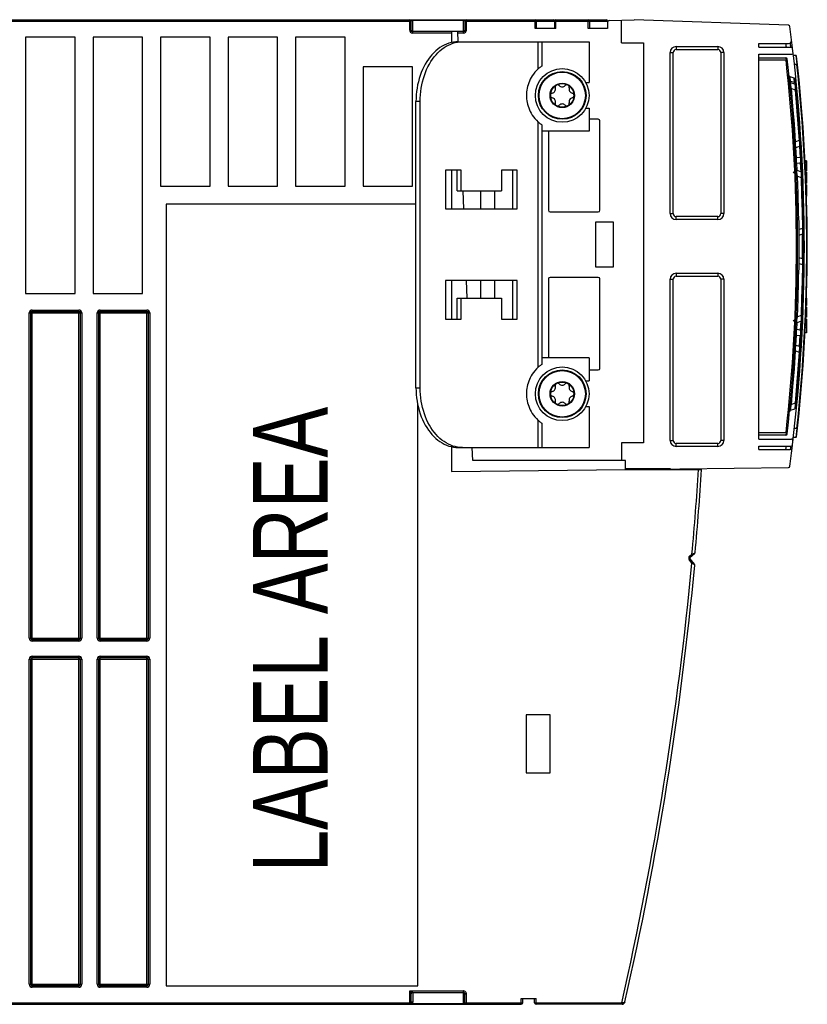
# Model space of a CAD drawing. Extents: x 0 to 420, y 0 to 297.
# Tile 3 of 35: x 173 to 199, y 61 to 94. Entities that reach past the tile are written whole.
import ezdxf

# ---------------------------------------------------------------- set-up
doc = ezdxf.new("R2010")
doc.units = 0
doc.header["$LTSCALE"] = 23.1
doc.layers.get('0').update_dxf_attribs({"linetype": 'CONTINUOUS'})
doc.styles.add('TEXTSTYLE_1', font='txt', dxfattribs={"width": 0.8})

msp = doc.modelspace()

# ---------------------------------------------------------------- linework, layer by layer
at = {"color": 7, "linetype": 'CONTINUOUS'}
for p, q in [((146.74, 93.839), (190.736, 93.839)), ((185.98, 93.489), (185.98, 93.789)), ((187.78, 93.789), (187.78, 93.489)), ((190.186, 93.539), (190.186, 93.789)), ((190.786, 93.789), (190.786, 93.539)), ((190.836, 93.839), (192.516, 93.839)), ((191.966, 93.539), (191.966, 93.789)), ((192.566, 93.789), (192.566, 93.539)), ((192.614, 93.81), (193.455, 93.839)), ((193.036, 93.063), (193.036, 93.825)), ((198.631, 93.651), (193.455, 93.839)), ((187.73, 93.439), (186.03, 93.439)), ((187.326, 93.439), (187.326, 93.075)), ((187.552, 93.101), (187.54, 93.439)), ((190.836, 93.539), (190.136, 93.539)), ((192.566, 93.539), (191.916, 93.539)), ((173.044, 93.259), (173.044, 84.659)), ((174.708, 93.259), (173.044, 93.259)), ((174.708, 84.659), (174.708, 93.259)), ((175.308, 93.259), (175.308, 84.659)), ((176.972, 93.259), (175.308, 93.259)), ((176.972, 84.659), (176.972, 93.259)), ((177.572, 93.259), (177.572, 88.259)), ((179.236, 93.259), (177.572, 93.259)), ((179.236, 88.259), (179.236, 93.259)), ((179.836, 93.259), (179.836, 88.259)), ((181.5, 93.259), (179.836, 93.259)), ((181.5, 88.259), (181.5, 93.259)), ((182.1, 93.259), (182.1, 88.259)), ((183.764, 93.259), (182.1, 93.259)), ((183.764, 88.259), (183.764, 93.259)), ((187.554, 93.101), (191.945, 93.101)), ((190.358, 93.101), (190.358, 92.285)), ((191.945, 93.101), (191.945, 91.731)), ((193.036, 93.063), (193.766, 93.063)), ((193.766, 93.063), (193.766, 79.663)), ((194.766, 87.339), (194.766, 92.739)), ((194.866, 92.839), (196.266, 92.839)), ((196.366, 92.739), (196.366, 87.339)), ((197.64, 93.039), (198.638, 93.039)), ((197.64, 92.919), (197.64, 93.039)), ((197.64, 92.919), (198.722, 92.919)), ((197.64, 92.679), (198.738, 92.679)), ((197.64, 79.781), (197.64, 92.679)), ((197.64, 92.559), (198.548, 92.559)), ((198.882, 92.639), (198.799, 92.639)), ((184.364, 92.259), (184.364, 88.259)), ((186.028, 92.259), (184.364, 92.259)), ((186.028, 88.259), (186.028, 92.259)), ((190.358, 92.285), (190.356, 92.284)), ((198.824, 91.876), (198.686, 91.926)), ((191.834, 91.731), (191.945, 91.731)), ((198.844, 91.676), (198.706, 91.726)), ((198.73, 91.536), (198.856, 91.49)), ((186.14, 81.501), (186.14, 91.101)), ((186.281, 81.501), (186.281, 91.101)), ((199.039, 91.283), (199.038, 91.286)), ((191.834, 90.871), (191.945, 90.871)), ((191.945, 90.871), (191.945, 90.101)), ((192.256, 90.501), (191.945, 90.501)), ((192.306, 87.451), (192.306, 90.451)), ((190.358, 90.317), (190.358, 82.285)), ((191.945, 90.101), (190.358, 90.101)), ((190.586, 90.101), (190.586, 87.451)), ((198.99, 89.785), (198.872, 89.741)), ((198.834, 89.698), (198.835, 89.699)), ((198.887, 89.555), (198.999, 89.595)), ((199.052, 89.41), (199.038, 89.655)), ((199.064, 89.197), (199.052, 89.41)), ((199.24, 89.106), (199.189, 89.106)), ((199.24, 89.106), (199.24, 88.773)), ((187.66, 88.801), (187.13, 88.801)), ((187.13, 88.801), (187.13, 87.501)), ((187.326, 88.801), (187.326, 87.501)), ((187.519, 88.101), (187.519, 88.801)), ((187.66, 88.101), (187.66, 88.801)), ((189.534, 88.801), (189.004, 88.801)), ((189.004, 88.801), (189.004, 88.101)), ((189.393, 87.501), (189.393, 88.801)), ((189.534, 87.501), (189.534, 88.801)), ((199.049, 88.739), (198.921, 88.786)), ((199.09, 88.66), (199.078, 88.911)), ((199.24, 88.773), (199.208, 88.773)), ((198.794, 88.737), (198.871, 88.678)), ((198.932, 88.597), (199.055, 88.552)), ((199.092, 88.613), (199.09, 88.66)), ((199.24, 88.727), (199.209, 88.727)), ((199.24, 88.615), (199.213, 88.615)), ((199.24, 88.545), (199.215, 88.545)), ((199.24, 88.475), (199.217, 88.475)), ((199.24, 88.727), (199.24, 88.356)), ((177.572, 88.259), (179.236, 88.259)), ((179.836, 88.259), (181.5, 88.259)), ((182.1, 88.259), (183.764, 88.259)), ((184.364, 88.259), (186.028, 88.259)), ((199.24, 88.356), (199.221, 88.356)), ((199.24, 88.302), (199.222, 88.302)), ((199.24, 88.261), (199.224, 88.261)), ((199.24, 88.302), (199.24, 87.92)), ((187.519, 88.101), (189.004, 88.101)), ((187.747, 87.501), (187.726, 88.101)), ((188.306, 88.101), (188.306, 87.501)), ((188.768, 88.101), (188.768, 87.501)), ((177.76, 87.659), (177.76, 61.459)), ((186.14, 87.659), (177.76, 87.659)), ((187.13, 87.501), (189.534, 87.501)), ((190.636, 87.401), (192.256, 87.401)), ((196.266, 87.239), (194.866, 87.239)), ((198.933, 87.281), (198.932, 87.281)), ((192.766, 87.051), (192.166, 87.051)), ((192.166, 87.051), (192.166, 85.551)), ((192.766, 85.551), (192.766, 87.051)), ((199.099, 86.846), (198.988, 86.805)), ((198.991, 86.617), (199.1, 86.657)), ((199.1, 85.821), (198.99, 85.861)), ((192.166, 85.551), (192.766, 85.551)), ((198.988, 85.673), (199.099, 85.633)), ((190.586, 85.151), (190.586, 82.501)), ((192.256, 85.201), (190.636, 85.201)), ((192.306, 82.151), (192.306, 85.151)), ((194.866, 85.239), (196.266, 85.239)), ((189.534, 85.101), (187.13, 85.101)), ((187.13, 85.101), (187.13, 83.801)), ((187.326, 85.101), (187.326, 83.801)), ((187.852, 84.501), (187.831, 85.101)), ((188.306, 85.101), (188.306, 84.501)), ((188.768, 85.101), (188.768, 84.501)), ((189.393, 83.801), (189.393, 85.101)), ((189.534, 83.801), (189.534, 85.101)), ((194.766, 79.739), (194.766, 85.139)), ((196.366, 85.139), (196.366, 79.739)), ((173.044, 84.659), (174.708, 84.659)), ((175.308, 84.659), (176.972, 84.659)), ((187.519, 84.501), (189.004, 84.501)), ((187.519, 83.801), (187.519, 84.501)), ((187.66, 83.801), (187.66, 84.501)), ((189.004, 84.501), (189.004, 83.801)), ((199.24, 84.506), (199.24, 84.255)), ((199.24, 84.2), (199.223, 84.2)), ((199.24, 84.197), (199.223, 84.197)), ((199.24, 84.2), (199.24, 83.867)), ((173.22, 73.109), (173.22, 84.009)), ((173.27, 84.059), (174.83, 84.059)), ((174.88, 84.009), (174.88, 73.109)), ((175.5, 73.109), (175.5, 84.009)), ((175.55, 84.059), (177.11, 84.059)), ((177.16, 84.009), (177.16, 73.109)), ((199.055, 83.927), (198.932, 83.882)), ((199.078, 83.569), (199.09, 83.823)), ((199.24, 83.867), (199.213, 83.867)), ((199.24, 83.981), (199.216, 83.981)), ((199.24, 83.996), (199.217, 83.996)), ((199.24, 84.083), (199.22, 84.083)), ((187.13, 83.801), (187.66, 83.801)), ((189.004, 83.801), (189.534, 83.801)), ((198.794, 83.741), (198.871, 83.8)), ((198.921, 83.693), (199.049, 83.74)), ((199.24, 83.513), (199.198, 83.513)), ((199.24, 83.644), (199.206, 83.644)), ((199.24, 83.807), (199.211, 83.807)), ((199.24, 83.807), (199.24, 83.344)), ((199.052, 83.068), (199.064, 83.281)), ((199.24, 83.344), (199.187, 83.344)), ((198.999, 82.883), (198.887, 82.924)), ((199.038, 82.823), (199.052, 83.068)), ((191.945, 82.501), (190.358, 82.501)), ((191.945, 82.501), (191.945, 81.731)), ((198.834, 82.781), (198.835, 82.779)), ((198.872, 82.737), (198.99, 82.694)), ((190.358, 82.285), (190.356, 82.284)), ((191.945, 82.101), (192.256, 82.101)), ((191.834, 81.731), (191.945, 81.731)), ((186.2, 61.459), (186.2, 80.927)), ((191.834, 80.871), (191.945, 80.871)), ((191.945, 80.871), (191.945, 79.501)), ((198.856, 80.988), (198.73, 80.942)), ((198.706, 80.752), (198.844, 80.802)), ((190.358, 80.317), (190.358, 79.501)), ((198.548, 79.919), (197.64, 79.919)), ((193.766, 79.663), (193.036, 79.663)), ((193.036, 79.663), (193.036, 79.063)), ((196.266, 79.639), (194.866, 79.639)), ((197.64, 79.781), (198.736, 79.781)), ((197.64, 79.541), (198.72, 79.541)), ((197.64, 79.439), (197.64, 79.541)), ((198.882, 79.839), (198.799, 79.839)), ((187.326, 79.528), (187.326, 78.694)), ((187.616, 79.504), (187.537, 79.514)), ((187.554, 79.501), (191.945, 79.501)), ((187.696, 79.501), (187.616, 79.504)), ((188.042, 79.063), (188.027, 79.501)), ((197.64, 79.439), (198.695, 79.439)), ((193.162, 79.063), (188.042, 79.063)), ((193.162, 78.763), (193.162, 79.063)), ((187.326, 78.694), (193.162, 78.763)), ((194.679, 78.781), (193.162, 78.781)), ((193.166, 78.763), (198.63, 78.828)), ((193.166, 78.763), (195.72, 78.763)), ((195.34, 75.824), (195.487, 75.943)), ((195.482, 75.587), (195.335, 75.768)), ((174.83, 73.059), (173.27, 73.059)), ((177.11, 73.059), (175.55, 73.059)), ((173.22, 61.509), (173.22, 72.409)), ((173.27, 72.459), (174.83, 72.459)), ((174.88, 72.409), (174.88, 61.509)), ((175.5, 61.509), (175.5, 72.409)), ((175.55, 72.459), (177.11, 72.459)), ((177.16, 72.409), (177.16, 61.509)), ((190.641, 70.539), (189.841, 70.539)), ((189.841, 70.539), (189.841, 68.599)), ((190.641, 68.599), (190.641, 70.539)), ((189.841, 68.599), (190.641, 68.599)), ((174.83, 61.459), (173.27, 61.459)), ((177.11, 61.459), (175.55, 61.459)), ((177.76, 61.459), (186.2, 61.459)), ((185.98, 60.889), (185.98, 61.189)), ((186.03, 61.239), (187.73, 61.239)), ((187.78, 60.889), (187.78, 61.189)), ((146.74, 60.839), (189.67, 60.839)), ((189.67, 61.039), (190.17, 61.039)), ((189.72, 60.889), (189.72, 61.039)), ((190.12, 60.889), (190.12, 61.039)), ((193.052, 60.839), (190.17, 60.839))]:
    msp.add_line(p, q, dxfattribs=at)
at = {"color": 9, "linetype": 'CONTINUOUS'}
for p, q in [((147.492, 93.789), (185.98, 93.789)), ((185.93, 93.489), (185.93, 93.839)), ((186.03, 93.389), (186.03, 93.839)), ((186.03, 93.825), (187.73, 93.825)), ((187.73, 93.389), (187.73, 93.839)), ((187.78, 93.789), (192.566, 93.789)), ((187.83, 93.489), (187.83, 93.839)), ((190.136, 93.539), (190.136, 93.839)), ((190.836, 93.539), (190.836, 93.839)), ((191.916, 93.539), (191.916, 93.839)), ((185.93, 93.489), (185.98, 93.489)), ((187.83, 93.489), (187.78, 93.489)), ((187.326, 93.389), (186.03, 93.389)), ((187.73, 93.389), (187.542, 93.389)), ((190.241, 92.192), (190.241, 93.101)), ((194.666, 92.739), (194.766, 92.739)), ((194.666, 87.339), (194.666, 92.739)), ((194.866, 92.939), (196.266, 92.939)), ((194.866, 92.939), (194.866, 92.839)), ((196.266, 92.939), (196.266, 92.839)), ((196.466, 92.739), (196.366, 92.739)), ((196.466, 92.739), (196.466, 87.339)), ((198.715, 92.922), (198.716, 92.921)), ((198.553, 92.479), (197.64, 92.479)), ((198.548, 92.559), (198.553, 92.479)), ((198.592, 92.484), (198.553, 92.479)), ((198.882, 92.639), (198.902, 92.446)), ((198.902, 92.446), (198.913, 92.339)), ((198.913, 92.339), (198.833, 92.339)), ((198.933, 92.341), (198.913, 92.339)), ((198.703, 91.768), (198.683, 91.779)), ((198.703, 91.768), (198.686, 91.926)), ((198.838, 91.731), (198.703, 91.768)), ((198.838, 91.731), (198.824, 91.876)), ((198.691, 91.533), (198.73, 91.536)), ((198.702, 91.729), (198.701, 91.737)), ((198.838, 91.731), (198.845, 91.708)), ((198.845, 91.708), (198.848, 91.674)), ((198.856, 91.49), (198.896, 91.494)), ((186.281, 91.101), (186.14, 91.101)), ((190.241, 82.192), (190.241, 90.41)), ((199.03, 89.787), (198.99, 89.785)), ((198.872, 89.741), (198.832, 89.739)), ((198.901, 89.209), (198.881, 89.551)), ((199.003, 89.596), (199.025, 89.225)), ((199.025, 89.225), (198.901, 89.209)), ((198.914, 89.027), (199.03, 89.041)), ((198.926, 88.784), (198.914, 89.027)), ((199.03, 89.041), (199.044, 88.741)), ((199.24, 89.086), (199.19, 89.086)), ((199.24, 89.037), (199.193, 89.037)), ((199.24, 88.983), (199.196, 88.983)), ((199.24, 88.941), (199.199, 88.941)), ((199.24, 88.817), (199.207, 88.817)), ((198.892, 88.595), (198.932, 88.597)), ((199.055, 88.552), (199.094, 88.553)), ((194.666, 87.339), (194.766, 87.339)), ((194.866, 87.139), (194.866, 87.239)), ((196.266, 87.139), (194.866, 87.139)), ((196.266, 87.139), (196.266, 87.239)), ((196.466, 87.339), (196.366, 87.339)), ((199.139, 86.846), (199.099, 86.846)), ((199.099, 85.633), (199.139, 85.632)), ((194.866, 85.339), (196.266, 85.339)), ((194.866, 85.339), (194.866, 85.239)), ((196.266, 85.339), (196.266, 85.239)), ((194.666, 85.139), (194.766, 85.139)), ((194.666, 79.739), (194.666, 85.139)), ((196.466, 85.139), (196.366, 85.139)), ((196.466, 85.139), (196.466, 79.739)), ((173.17, 73.109), (173.17, 84.009)), ((173.17, 84.009), (174.93, 84.009)), ((173.27, 73.009), (173.27, 84.109)), ((173.27, 84.109), (174.83, 84.109)), ((174.83, 73.009), (174.83, 84.109)), ((174.93, 84.009), (174.93, 73.109)), ((175.45, 73.109), (175.45, 84.009)), ((175.45, 84.009), (177.21, 84.009)), ((175.55, 73.009), (175.55, 84.109)), ((175.55, 84.109), (177.11, 84.109)), ((177.11, 73.009), (177.11, 84.109)), ((177.21, 84.009), (177.21, 73.109)), ((198.932, 83.882), (198.892, 83.884)), ((199.094, 83.925), (199.055, 83.927)), ((199.24, 84.029), (199.218, 84.029)), ((199.24, 84.071), (199.219, 84.071)), ((198.914, 83.452), (198.926, 83.693)), ((199.044, 83.738), (199.03, 83.438)), ((198.881, 82.927), (198.901, 83.27)), ((198.901, 83.27), (199.025, 83.254)), ((199.03, 83.438), (198.914, 83.452)), ((199.003, 82.883), (199.025, 83.254)), ((198.832, 82.74), (198.872, 82.737)), ((198.99, 82.694), (199.03, 82.691)), ((186.14, 81.501), (186.281, 81.501)), ((198.73, 80.942), (198.691, 80.946)), ((198.896, 80.985), (198.856, 80.988)), ((190.241, 79.501), (190.241, 80.41)), ((197.64, 79.999), (198.553, 79.999)), ((198.553, 79.999), (198.548, 79.919)), ((198.553, 79.999), (198.592, 79.995)), ((198.913, 80.139), (198.833, 80.139)), ((198.893, 79.94), (198.882, 79.839)), ((198.913, 80.139), (198.893, 79.94)), ((198.933, 80.137), (198.913, 80.139)), ((194.666, 79.739), (194.766, 79.739)), ((194.866, 79.539), (194.866, 79.639)), ((196.266, 79.539), (194.866, 79.539)), ((196.266, 79.539), (196.266, 79.639)), ((196.466, 79.739), (196.366, 79.739)), ((195.315, 75.856), (195.397, 75.922)), ((195.397, 75.922), (195.502, 75.971)), ((195.397, 75.922), (195.422, 75.891)), ((195.335, 75.768), (195.303, 75.743)), ((195.396, 75.628), (195.303, 75.743)), ((195.315, 75.856), (195.34, 75.824)), ((195.396, 75.628), (195.428, 75.653)), ((195.466, 75.576), (195.396, 75.628)), ((195.49, 75.558), (195.466, 75.576)), ((173.17, 73.109), (174.93, 73.109)), ((174.83, 73.009), (173.27, 73.009)), ((175.45, 73.109), (177.21, 73.109)), ((177.11, 73.009), (175.55, 73.009)), ((173.17, 72.409), (174.93, 72.409)), ((173.17, 61.509), (173.17, 72.409)), ((173.27, 72.509), (174.83, 72.509)), ((173.27, 61.409), (173.27, 72.509)), ((174.83, 61.409), (174.83, 72.509)), ((174.93, 72.409), (174.93, 61.509)), ((175.45, 72.409), (177.21, 72.409)), ((175.45, 61.509), (175.45, 72.409)), ((175.55, 72.509), (177.11, 72.509)), ((175.55, 61.409), (175.55, 72.509)), ((177.11, 61.409), (177.11, 72.509)), ((177.21, 72.409), (177.21, 61.509)), ((173.17, 61.509), (174.93, 61.509)), ((174.83, 61.409), (173.27, 61.409)), ((175.45, 61.509), (177.21, 61.509)), ((177.11, 61.409), (175.55, 61.409)), ((185.93, 61.289), (187.73, 61.289)), ((185.93, 61.289), (186.03, 61.239)), ((185.93, 61.289), (185.98, 61.189)), ((185.93, 60.839), (185.93, 61.289)), ((186.03, 61.239), (186.03, 60.925)), ((187.73, 61.281), (187.73, 61.289)), ((187.73, 61.264), (187.73, 61.281)), ((187.78, 61.189), (187.83, 61.189)), ((187.83, 60.839), (187.83, 61.189)), ((147.494, 60.889), (185.98, 60.889)), ((187.73, 60.854), (186.001, 60.854)), ((187.78, 60.889), (189.72, 60.889)), ((189.67, 60.839), (189.67, 61.039)), ((190.12, 60.889), (193.041, 60.889)), ((190.17, 60.839), (190.17, 61.039)), ((193.063, 60.887), (193.041, 60.889)), ((193.041, 60.839), (193.041, 60.889))]:
    msp.add_line(p, q, dxfattribs=at)
for points in [[(186.03, 93.825), (186.025, 93.824), (186.019, 93.824), (186.014, 93.823), (186.008, 93.821), (186.002, 93.819), (185.997, 93.816), (185.991, 93.812), (185.987, 93.807), (185.983, 93.802), (185.981, 93.796), (185.98, 93.789)], [(187.78, 93.789), (187.779, 93.796), (187.777, 93.802), (187.773, 93.807), (187.769, 93.812), (187.763, 93.816), (187.758, 93.819), (187.752, 93.821), (187.746, 93.823), (187.74, 93.824), (187.735, 93.824), (187.73, 93.825)], [(198.683, 91.779), (198.67, 91.796), (198.663, 91.817)], [(198.701, 91.737), (198.7, 91.751), (198.701, 91.761), (198.703, 91.768)], [(198.73, 91.536), (198.723, 91.575), (198.717, 91.61), (198.712, 91.64), (198.708, 91.666), (198.705, 91.687), (198.704, 91.704), (198.703, 91.717), (198.704, 91.724), (198.706, 91.726)], [(198.878, 91.682), (198.871, 91.702), (198.858, 91.72), (198.838, 91.731)], [(198.844, 91.676), (198.849, 91.666), (198.853, 91.639), (198.855, 91.599), (198.857, 91.549), (198.856, 91.49)], [(198.856, 91.49), (198.907, 90.922), (198.951, 90.354), (198.99, 89.785)], [(198.99, 89.785), (198.998, 89.726), (199.002, 89.674), (199.004, 89.633), (199.003, 89.606), (198.999, 89.595)], [(198.887, 89.555), (198.881, 89.563), (198.877, 89.588), (198.874, 89.63), (198.872, 89.682), (198.872, 89.741)], [(198.901, 89.209), (198.881, 89.215), (198.867, 89.224), (198.862, 89.236)], [(198.914, 89.027), (198.908, 89.055), (198.903, 89.09), (198.9, 89.131), (198.899, 89.17), (198.901, 89.209)], [(199.064, 89.197), (199.059, 89.209), (199.045, 89.219), (199.025, 89.225)], [(199.025, 89.225), (199.032, 89.175), (199.035, 89.124), (199.034, 89.077), (199.03, 89.041)], [(198.875, 88.975), (198.879, 88.996), (198.893, 89.015), (198.914, 89.027)], [(198.932, 88.597), (198.924, 88.662), (198.919, 88.714), (198.916, 88.755), (198.917, 88.778), (198.921, 88.786)], [(199.03, 89.041), (199.051, 89.052), (199.065, 89.07), (199.069, 89.092)], [(199.049, 88.739), (199.054, 88.728), (199.057, 88.701), (199.058, 88.661), (199.057, 88.61), (199.055, 88.552)], [(199.055, 88.552), (199.075, 87.983), (199.09, 87.414), (199.099, 86.846)], [(199.099, 86.846), (199.104, 86.787), (199.107, 86.735), (199.107, 86.694), (199.105, 86.668), (199.1, 86.657)], [(199.101, 85.821), (199.102, 86.093), (199.102, 86.382), (199.101, 86.657)], [(199.1, 85.821), (199.105, 85.81), (199.107, 85.783), (199.107, 85.742), (199.104, 85.691), (199.099, 85.633)], [(199.099, 85.633), (199.09, 85.064), (199.075, 84.495), (199.055, 83.927)], [(198.921, 83.693), (198.917, 83.701), (198.917, 83.726), (198.919, 83.768), (198.924, 83.819), (198.932, 83.882)], [(199.055, 83.927), (199.057, 83.868), (199.058, 83.817), (199.057, 83.776), (199.054, 83.75), (199.049, 83.74)], [(198.914, 83.452), (198.893, 83.463), (198.879, 83.482), (198.875, 83.503)], [(198.862, 83.243), (198.867, 83.254), (198.881, 83.264), (198.901, 83.27)], [(198.901, 83.27), (198.899, 83.311), (198.9, 83.352), (198.903, 83.391), (198.908, 83.425), (198.914, 83.452)], [(199.03, 83.438), (199.034, 83.401), (199.035, 83.354), (199.032, 83.302), (199.025, 83.254)], [(199.025, 83.254), (199.045, 83.259), (199.058, 83.269), (199.064, 83.281)], [(199.069, 83.386), (199.065, 83.407), (199.052, 83.426), (199.03, 83.438)], [(198.872, 82.737), (198.872, 82.799), (198.874, 82.851), (198.877, 82.892), (198.881, 82.916), (198.887, 82.924)], [(198.999, 82.883), (199.003, 82.872), (199.004, 82.845), (199.002, 82.803), (198.997, 82.752), (198.99, 82.694)], [(198.99, 82.694), (198.951, 82.125), (198.907, 81.556), (198.856, 80.988)], [(198.706, 80.752), (198.704, 80.754), (198.703, 80.761), (198.704, 80.774), (198.705, 80.791), (198.708, 80.812), (198.712, 80.838), (198.717, 80.869), (198.723, 80.903), (198.73, 80.942)], [(198.856, 80.988), (198.857, 80.929), (198.855, 80.878), (198.852, 80.838), (198.849, 80.812), (198.844, 80.802)], [(187.83, 61.189), (187.829, 61.203), (187.826, 61.217), (187.821, 61.231), (187.814, 61.243), (187.805, 61.255), (187.795, 61.265), (187.784, 61.273), (187.772, 61.28), (187.758, 61.285), (187.744, 61.288), (187.73, 61.289)], [(187.73, 60.839), (187.73, 61.24), (187.73, 61.264)], [(185.978, 60.845), (185.963, 60.842), (185.948, 60.84), (185.93, 60.839)], [(185.965, 60.854), (185.97, 60.857), (185.977, 60.859), (185.984, 60.859), (185.992, 60.857), (186.001, 60.854)], [(186.001, 60.854), (185.99, 60.849), (185.978, 60.845)], [(185.98, 60.889), (185.981, 60.896), (185.984, 60.903), (185.988, 60.909), (185.995, 60.914), (186.002, 60.919), (186.011, 60.922), (186.02, 60.924), (186.03, 60.925)], [(186.03, 60.925), (186.029, 60.908), (186.024, 60.892), (186.018, 60.878), (186.01, 60.865), (186.001, 60.854)], [(187.73, 60.854), (187.735, 60.854), (187.74, 60.855), (187.746, 60.856), (187.752, 60.858), (187.758, 60.86), (187.763, 60.863), (187.769, 60.867), (187.773, 60.871), (187.777, 60.877), (187.779, 60.883), (187.78, 60.889)], [(193.052, 60.839), (193.054, 60.84), (193.057, 60.844), (193.059, 60.85), (193.06, 60.857), (193.062, 60.866), (193.063, 60.876), (193.063, 60.887)], [(193.15, 60.917), (193.147, 60.91), (193.141, 60.903), (193.134, 60.897), (193.125, 60.893), (193.114, 60.889), (193.102, 60.887), (193.09, 60.886), (193.076, 60.886), (193.063, 60.887)]]:
    msp.add_lwpolyline(points, dxfattribs=at)
at = {"color": 7, "linetype": 'CONTINUOUS'}
for points in [[(187.554, 93.101), (187.475, 93.098), (187.396, 93.089), (187.317, 93.073), (187.24, 93.051), (187.163, 93.023), (187.087, 92.989), (187.013, 92.949), (186.941, 92.903), (186.87, 92.852), (186.802, 92.795), (186.736, 92.732), (186.672, 92.665), (186.612, 92.593), (186.554, 92.515), (186.5, 92.434), (186.449, 92.348), (186.401, 92.259), (186.357, 92.165), (186.316, 92.069), (186.28, 91.969), (186.248, 91.867), (186.219, 91.762), (186.195, 91.655), (186.175, 91.546), (186.16, 91.436), (186.149, 91.325), (186.142, 91.213), (186.14, 91.101)], [(186.281, 91.101), (186.284, 91.213), (186.29, 91.325), (186.301, 91.436), (186.317, 91.546), (186.337, 91.655), (186.361, 91.762), (186.389, 91.867), (186.421, 91.969), (186.458, 92.069), (186.498, 92.165), (186.542, 92.259), (186.59, 92.348), (186.641, 92.434), (186.696, 92.515), (186.753, 92.593), (186.814, 92.665), (186.877, 92.732), (186.943, 92.795), (187.012, 92.852), (187.082, 92.903), (187.154, 92.949), (187.229, 92.989), (187.304, 93.023), (187.381, 93.051), (187.459, 93.073), (187.537, 93.089)], [(187.537, 93.089), (187.616, 93.098), (187.696, 93.101)], [(190.241, 92.192), (190.18, 92.132), (190.128, 92.075), (190.082, 92.018), (190.042, 91.96), (190.006, 91.901), (189.973, 91.841), (189.945, 91.781), (189.92, 91.72), (189.9, 91.66), (189.883, 91.6), (189.869, 91.54), (189.858, 91.479), (189.851, 91.419), (189.846, 91.36), (189.845, 91.301)], [(190.356, 92.284), (190.351, 92.281), (190.345, 92.276), (190.336, 92.27), (190.325, 92.262), (190.313, 92.252), (190.298, 92.24), (190.281, 92.227), (190.262, 92.211), (190.241, 92.192)], [(198.686, 91.926), (198.677, 91.931), (198.667, 91.937), (198.66, 91.946), (198.654, 91.955), (198.649, 91.966), (198.647, 91.977)], [(198.863, 91.826), (198.861, 91.837), (198.857, 91.847), (198.851, 91.857), (198.843, 91.865), (198.834, 91.872), (198.824, 91.876)], [(198.872, 89.741), (198.831, 90.34), (198.784, 90.939), (198.73, 91.536)], [(189.845, 91.301), (189.846, 91.243), (189.851, 91.184), (189.858, 91.123), (189.869, 91.063), (189.883, 91.003), (189.9, 90.942), (189.92, 90.882), (189.945, 90.822), (189.973, 90.762), (190.006, 90.702), (190.042, 90.642), (190.082, 90.585), (190.128, 90.528), (190.18, 90.47), (190.241, 90.41)], [(190.241, 90.41), (190.262, 90.392), (190.281, 90.376), (190.298, 90.362), (190.313, 90.35), (190.326, 90.341), (190.336, 90.333), (190.345, 90.327), (190.351, 90.322), (190.356, 90.319), (190.358, 90.317)], [(198.971, 87.263), (198.969, 87.4), (198.954, 87.998), (198.932, 88.597)], [(198.932, 83.882), (198.954, 84.48), (198.969, 85.078), (198.973, 85.299)], [(198.73, 80.942), (198.784, 81.54), (198.831, 82.138), (198.872, 82.737)], [(190.241, 82.192), (190.18, 82.132), (190.128, 82.075), (190.082, 82.018), (190.042, 81.96), (190.006, 81.901), (189.973, 81.841), (189.945, 81.781), (189.92, 81.72), (189.9, 81.66), (189.883, 81.6), (189.869, 81.54), (189.858, 81.479), (189.851, 81.419), (189.846, 81.36), (189.845, 81.301)], [(190.356, 82.284), (190.351, 82.281), (190.345, 82.276), (190.336, 82.27), (190.325, 82.262), (190.313, 82.252), (190.298, 82.24), (190.281, 82.227), (190.262, 82.211), (190.241, 82.192)], [(186.14, 81.501), (186.142, 81.389), (186.149, 81.277), (186.16, 81.166), (186.175, 81.056), (186.195, 80.948), (186.219, 80.841), (186.248, 80.736), (186.28, 80.633), (186.316, 80.534), (186.357, 80.437), (186.401, 80.344), (186.449, 80.254), (186.5, 80.169), (186.554, 80.087), (186.612, 80.01), (186.672, 79.938), (186.736, 79.87), (186.802, 79.808), (186.87, 79.751), (186.941, 79.699), (187.013, 79.653), (187.087, 79.613), (187.163, 79.579), (187.24, 79.551), (187.317, 79.53), (187.396, 79.514), (187.475, 79.504), (187.554, 79.501)], [(187.537, 79.514), (187.459, 79.53), (187.381, 79.551), (187.304, 79.579), (187.229, 79.613), (187.154, 79.653), (187.082, 79.699), (187.012, 79.751), (186.943, 79.808), (186.877, 79.87), (186.814, 79.938), (186.753, 80.01), (186.696, 80.087), (186.641, 80.169), (186.59, 80.254), (186.542, 80.344), (186.498, 80.437), (186.458, 80.534), (186.421, 80.633), (186.389, 80.736), (186.361, 80.841), (186.337, 80.948), (186.317, 81.056), (186.301, 81.166), (186.29, 81.277), (186.284, 81.389), (186.281, 81.501)], [(189.845, 81.301), (189.846, 81.243), (189.851, 81.184), (189.858, 81.123), (189.869, 81.063), (189.883, 81.003), (189.9, 80.942), (189.92, 80.882), (189.945, 80.822), (189.973, 80.762), (190.006, 80.702), (190.042, 80.642), (190.082, 80.585), (190.128, 80.528), (190.18, 80.47), (190.241, 80.41)], [(198.718, 80.872), (198.699, 80.861), (198.686, 80.843), (198.679, 80.822)], [(190.241, 80.41), (190.262, 80.392), (190.281, 80.376), (190.298, 80.362), (190.313, 80.35), (190.326, 80.341), (190.336, 80.333), (190.345, 80.327), (190.351, 80.322), (190.356, 80.319), (190.358, 80.317)]]:
    msp.add_lwpolyline(points, dxfattribs=at)
for centre, radius in [((191.045, 91.301), 0.9), ((191.045, 91.301), 0.8), ((191.045, 91.301), 0.41), ((191.045, 91.301), 0.395), ((191.045, 81.301), 0.9), ((191.045, 81.301), 0.8), ((191.045, 81.301), 0.41), ((191.045, 81.301), 0.395)]:
    msp.add_circle(centre, radius, dxfattribs=at)
at = {"color": 9, "linetype": 'CONTINUOUS'}
for centre in [(191.045, 91.301), (191.045, 81.301)]:
    msp.add_circle(centre, 0.779, dxfattribs=at)
at = {"color": 7, "linetype": 'CONTINUOUS'}
for centre, radius, start, end in [((185.93, 93.789), 0.05, 0, 90), ((187.83, 93.789), 0.05, 90, 180), ((190.136, 93.789), 0.05, 0, 90), ((190.736, 93.789), 0.05, 0, 90), ((190.836, 93.789), 0.05, 90, 180), ((191.916, 93.789), 0.05, 0, 90), ((192.516, 93.789), 0.05, 0, 90), ((192.616, 93.76), 0.05, 92, 180), ((186.03, 93.489), 0.05, 180, 270), ((187.73, 93.489), 0.05, 270, 360), ((198.629, 93.601), 0.05, 7.5611, 87.92), ((143.166, 86.239), 56, 6.8251, 7.5611), ((198.638, 93.139), 0.1, 270, 7.0904), ((194.866, 92.739), 0.1, 90, 180), ((196.266, 92.739), 0.1, 0, 90), ((143.166, 86.239), 55.8, 6.8756, 6.9997), ((198.722, 92.869), 0.05, 6.8055, 90), ((198.738, 92.729), 0.05, 270, 6.6611), ((143.166, 86.239), 56, 353.176, 6.8055), ((198.548, 92.519), 0.04, 6.4469, 90), ((142.972, 86.239), 55.97, 353.5531, 6.4469), ((198.882, 92.619), 0.02, 6.5325, 90), ((143.166, 86.239), 56.1, 353.4675, 6.5325), ((198.727, 91.783), 0.06, 185.6781, 250), ((142.972, 86.239), 56.17, 5.5032, 5.7078), ((190.677, 91.513), 0.139, 283.6336, 16.3664), ((190.887, 91.575), 0.079, 43.6336, 196.3664), ((191.045, 91.726), 0.139, 223.6336, 316.3664), ((191.203, 91.575), 0.079, 343.6336, 136.3664), ((191.412, 91.513), 0.139, 163.6336, 256.3664), ((198.823, 91.62), 0.06, 5.5029, 70), ((142.972, 86.239), 56.17, 354.4971, 5.5029), ((190.729, 91.301), 0.079, 103.6336, 256.3664), ((190.677, 91.089), 0.139, 343.6336, 76.3664), ((191.412, 91.089), 0.139, 103.6336, 196.3664), ((191.361, 91.301), 0.079, 283.6336, 76.3664), ((190.887, 91.028), 0.079, 163.6336, 316.3664), ((191.045, 90.877), 0.139, 43.6336, 136.3664), ((191.203, 91.028), 0.079, 223.6336, 16.3664), ((192.256, 90.451), 0.05, 0, 90), ((198.907, 89.498), 0.06, 110, 183.3344), ((198.978, 89.652), 0.06, 290, 3.4867), ((198.941, 88.842), 0.06, 182.6625, 250), ((199.029, 88.682), 0.06, 2.4957, 70), ((190.636, 87.451), 0.05, 180, 270), ((192.256, 87.451), 0.05, 270, 360), ((194.866, 87.339), 0.1, 180, 270), ((196.266, 87.339), 0.1, 270, 360), ((198.933, 87.231), 0.05, 1.0154, 90), ((142.972, 86.239), 56.02, 359.0703, 1.0154), ((199.08, 86.714), 0.06, 290, 0.4845), ((199.08, 85.765), 0.06, 359.5155, 70), ((190.636, 85.151), 0.05, 90, 180), ((192.256, 85.151), 0.05, 0, 90), ((194.866, 85.139), 0.1, 90, 180), ((196.266, 85.139), 0.1, 0, 90), ((198.935, 85.331), 0.05, 270, 359.0703), ((173.27, 84.009), 0.05, 90, 180), ((174.83, 84.009), 0.05, 0, 90), ((175.55, 84.009), 0.05, 90, 180), ((177.11, 84.009), 0.05, 0, 90), ((198.941, 83.637), 0.06, 110, 177.3375), ((199.029, 83.796), 0.06, 290, 357.5043), ((198.907, 82.98), 0.06, 176.6656, 250), ((198.978, 82.827), 0.06, 356.5133, 70), ((142.961, 86.24), 55.981, 355.7477, 356.4149), ((192.256, 82.151), 0.05, 270, 360), ((190.677, 81.513), 0.139, 283.6336, 16.3664), ((190.887, 81.575), 0.079, 43.6336, 196.3664), ((191.045, 81.726), 0.139, 223.6336, 316.3664), ((191.203, 81.575), 0.079, 343.6336, 136.3664), ((191.412, 81.513), 0.139, 163.6336, 256.3664), ((190.729, 81.301), 0.079, 103.6336, 256.3664), ((190.677, 81.089), 0.139, 343.6336, 76.3664), ((191.412, 81.089), 0.139, 103.6336, 196.3664), ((191.361, 81.301), 0.079, 283.6336, 76.3664), ((190.887, 81.028), 0.079, 163.6336, 316.3664), ((191.045, 80.877), 0.139, 43.6336, 136.3664), ((191.203, 81.028), 0.079, 223.6336, 16.3664), ((198.823, 80.859), 0.06, 290, 354.4971), ((198.727, 80.696), 0.06, 110, 174.322), ((198.548, 79.959), 0.04, 270, 353.5531), ((194.866, 79.739), 0.1, 180, 270), ((196.266, 79.739), 0.1, 270, 360), ((143.166, 86.239), 55.8, 353.0003, 353.1058), ((143.166, 86.239), 56, 352.44, 353.1588), ((198.72, 79.591), 0.05, 270, 353.176), ((198.736, 79.731), 0.05, 353.3203, 90), ((198.882, 79.859), 0.02, 270, 353.4675), ((198.695, 79.389), 0.05, 352.9676, 90), ((198.63, 78.878), 0.05, 270.6816, 352.44), ((81.186, 86.3), 114.782, 354.83696, 356.23513), ((195.462, 75.974), 0.04, 309, 354.837), ((195.366, 75.793), 0.04, 129, 219), ((195.45, 75.561), 0.04, 354.6189, 39), ((81.192, 86.324), 114.804, 347.21426, 354.61891), ((173.27, 73.109), 0.05, 180, 270), ((174.83, 73.109), 0.05, 270, 360), ((175.55, 73.109), 0.05, 180, 270), ((177.11, 73.109), 0.05, 270, 360), ((173.27, 72.409), 0.05, 90, 180), ((174.83, 72.409), 0.05, 0, 90), ((175.55, 72.409), 0.05, 90, 180), ((177.11, 72.409), 0.05, 0, 90), ((173.27, 61.509), 0.05, 180, 270), ((174.83, 61.509), 0.05, 270, 360), ((175.55, 61.509), 0.05, 180, 270), ((177.11, 61.509), 0.05, 270, 360), ((186.03, 61.189), 0.05, 90, 180), ((187.73, 61.189), 0.05, 0, 90), ((185.93, 60.889), 0.05, 270, 360), ((187.83, 60.889), 0.05, 180, 270), ((189.67, 60.889), 0.05, 270, 360), ((190.17, 60.889), 0.05, 180, 270), ((193.052, 60.939), 0.1, 270, 347.2118)]:
    msp.add_arc(centre, radius, start, end, dxfattribs=at)
at = {"color": 9, "linetype": 'CONTINUOUS'}
for centre, radius, start, end in [((186.03, 93.489), 0.1, 180, 270), ((187.73, 93.489), 0.1, 270, 360), ((194.866, 92.739), 0.2, 90, 180), ((196.266, 92.739), 0.2, 0, 90), ((143.166, 86.239), 55.95, 6.8598, 7.0016), ((142.972, 86.239), 55.93, 353.5943, 6.4057), ((143.166, 86.239), 56.08, 353.7554, 6.2446), ((194.866, 87.339), 0.2, 180, 270), ((196.266, 87.339), 0.2, 270, 360), ((194.866, 85.139), 0.2, 90, 180), ((196.266, 85.139), 0.2, 0, 90), ((173.27, 84.009), 0.1, 90, 180), ((174.83, 84.009), 0.1, 0, 90), ((175.55, 84.009), 0.1, 90, 180), ((177.11, 84.009), 0.1, 0, 90), ((194.866, 79.739), 0.2, 180, 270), ((196.266, 79.739), 0.2, 270, 360), ((143.166, 86.239), 55.95, 353.0188, 353.131), ((81.186, 86.3), 114.682, 354.80784, 356.23185), ((81.192, 86.324), 114.704, 347.18864, 354.64955), ((195.366, 75.793), 0.08, 129, 219), ((173.27, 73.109), 0.1, 180, 270), ((174.83, 73.109), 0.1, 270, 360), ((175.55, 73.109), 0.1, 180, 270), ((177.11, 73.109), 0.1, 270, 360), ((173.27, 72.409), 0.1, 90, 180), ((174.83, 72.409), 0.1, 0, 90), ((175.55, 72.409), 0.1, 90, 180), ((177.11, 72.409), 0.1, 0, 90), ((173.27, 61.509), 0.1, 180, 270), ((174.83, 61.509), 0.1, 270, 360), ((175.55, 61.509), 0.1, 180, 270), ((177.11, 61.509), 0.1, 270, 360)]:
    msp.add_arc(centre, radius, start, end, dxfattribs=at)

# ---------------------------------------------------------------- texts
at = {"color": 5, "linetype": 'CONTINUOUS', "style": 'TEXTSTYLE_1', "width": 0.763333}
msp.add_text('LABEL AREA', height=2.5, rotation=90, dxfattribs=at).set_placement((183.173, 65.263))

doc.saveas('drawing.dxf')
